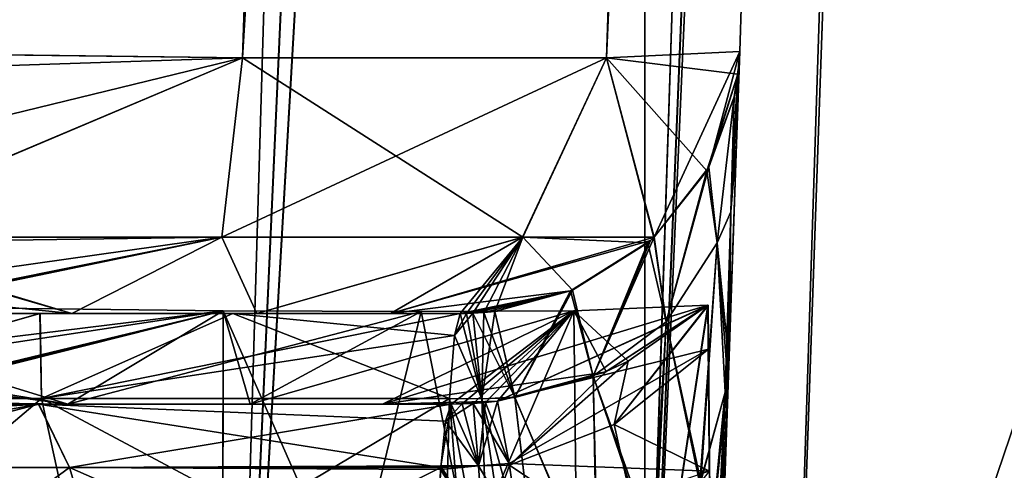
# Model space of a CAD drawing. Header units: millimetres. Extents: x -294 to 294, y -42 to 464.
# Tile 178 of 223: x 218 to 239, y 30 to 39. Entities that reach past the tile are written whole.
import ezdxf

# ---------------------------------------------------------------- set-up
doc = ezdxf.new("R2010")
doc.units = ezdxf.units.MM
doc.header["$LTSCALE"] = 65.185185
for name, color, linetype in [('13', 7, 'CONTINUOUS'), ('16', 7, 'CONTINUOUS'), ('2929', 7, 'CONTINUOUS'), ('2930', 7, 'CONTINUOUS'), ('2933', 7, 'CONTINUOUS'), ('2934', 7, 'CONTINUOUS'), ('2937', 7, 'CONTINUOUS'), ('2962', 7, 'CONTINUOUS'), ('2966', 7, 'CONTINUOUS'), ('2967', 7, 'CONTINUOUS'), ('2968', 7, 'CONTINUOUS'), ('2969', 7, 'CONTINUOUS'), ('2970', 7, 'CONTINUOUS'), ('2971', 7, 'CONTINUOUS'), ('2972', 7, 'CONTINUOUS'), ('2973', 7, 'CONTINUOUS'), ('2974', 7, 'CONTINUOUS'), ('2984', 7, 'CONTINUOUS'), ('2985', 7, 'CONTINUOUS'), ('2986', 7, 'CONTINUOUS'), ('3001', 7, 'CONTINUOUS'), ('3002', 7, 'CONTINUOUS'), ('3003', 7, 'CONTINUOUS'), ('3004', 7, 'CONTINUOUS'), ('3017', 7, 'CONTINUOUS'), ('3018', 7, 'CONTINUOUS'), ('3019', 7, 'CONTINUOUS'), ('3093', 7, 'CONTINUOUS'), ('3095', 7, 'CONTINUOUS'), ('3096', 7, 'CONTINUOUS'), ('3121', 7, 'CONTINUOUS'), ('3131', 7, 'CONTINUOUS'), ('3134', 7, 'CONTINUOUS'), ('3135', 7, 'CONTINUOUS'), ('3169', 7, 'CONTINUOUS'), ('3170', 7, 'CONTINUOUS'), ('3178', 7, 'CONTINUOUS'), ('3179', 7, 'CONTINUOUS'), ('3180', 7, 'CONTINUOUS'), ('3182', 7, 'CONTINUOUS'), ('3242', 7, 'CONTINUOUS'), ('3243', 7, 'CONTINUOUS'), ('3247', 7, 'CONTINUOUS'), ('3248', 7, 'CONTINUOUS'), ('3254', 7, 'CONTINUOUS'), ('3255', 7, 'CONTINUOUS'), ('3257', 7, 'CONTINUOUS'), ('3258', 7, 'CONTINUOUS'), ('809', 7, 'CONTINUOUS'), ('811', 7, 'CONTINUOUS'), ('817', 7, 'CONTINUOUS')]:
    doc.layers.add(name, color=color, linetype=linetype)

msp = doc.modelspace()

# ---------------------------------------------------------------- linework, layer by layer
at = {"layer": '13', "color": 250, "linetype": 'Continuous', "true_color": 0x404040}
for points in [[(252, -16, -447), (-252, -16, -447), (252, 68, -447), (252, -16, -447)], [(-252, -16, -447), (-252, 68, -447), (252, 68, -447), (-252, -16, -447)]]:
    msp.add_3dface(points, dxfattribs=at)
at = {"layer": '16', "color": 250, "linetype": 'Continuous', "true_color": 0x404040}
for points in [[(-252, 68.009, -431.591), (-252, 0.991, -431.006), (252, 0.991, -431.006), (-252, 68.009, -431.591)], [(252, 68.009, -431.591), (-252, 68.009, -431.591), (252, 0.991, -431.006), (252, 68.009, -431.591)]]:
    msp.add_3dface(points, dxfattribs=at)
at = {"layer": '2929', "linetype": 'Continuous'}
for points in [[(100.317, 374, -331.804), (121.886, 38.791, -320.098), (233.183, 374, -331.804), (100.317, 374, -331.804)], [(233.183, 374, -331.804), (121.886, 38.791, -320.098), (122.493, 38.791, -320.098), (233.183, 374, -331.804)], [(211.007, 38.791, -320.098), (233.183, 374, -331.804), (122.493, 38.791, -320.098), (211.007, 38.791, -320.098)], [(211.614, 38.791, -320.098), (233.183, 374, -331.804), (211.007, 38.791, -320.098), (211.614, 38.791, -320.098)]]:
    msp.add_3dface(points, dxfattribs=at)
at = {"layer": '2930', "linetype": 'Continuous'}
for points in [[(233.183, 374, -331.804), (211.614, 38.791, -320.098), (222.611, 38.65, -317.147), (233.183, 374, -331.804)], [(237.827, 374, -330.881), (233.183, 374, -331.804), (222.611, 38.65, -317.147), (237.827, 374, -330.881)], [(241.762, 374, -328.252), (237.827, 374, -330.881), (222.611, 38.65, -317.147), (241.762, 374, -328.252)], [(230.652, 38.65, -309.103), (241.762, 374, -328.252), (222.611, 38.65, -317.147), (230.652, 38.65, -309.103)], [(244.383, 374, -324.323), (241.762, 374, -328.252), (230.652, 38.65, -309.103), (244.383, 374, -324.323)], [(233.598, 38.791, -298.114), (244.383, 374, -324.323), (230.652, 38.65, -309.103), (233.598, 38.791, -298.114)], [(245.304, 374, -319.683), (244.383, 374, -324.323), (233.598, 38.791, -298.114), (245.304, 374, -319.683)]]:
    msp.add_3dface(points, dxfattribs=at)
at = {"layer": '2933', "linetype": 'Continuous'}
for points in [[(245.304, 374, -319.683), (233.598, 38.791, -298.114), (245.304, 374, -27.317), (245.304, 374, -319.683)], [(245.304, 374, -27.317), (233.598, 38.791, -298.114), (233.598, 38.791, -297.507), (245.304, 374, -27.317)], [(233.598, 38.791, -48.886), (245.304, 374, -27.317), (233.598, 38.791, -49.493), (233.598, 38.791, -48.886)], [(233.598, 38.791, -49.493), (245.304, 374, -27.317), (233.598, 38.791, -297.507), (233.598, 38.791, -49.493)], [(233.527, 36.749, -54.502), (233.598, 38.791, -49.493), (233.527, 36.749, -292.498), (233.527, 36.749, -54.502)], [(233.527, 36.749, -292.498), (233.598, 38.791, -49.493), (233.598, 38.791, -297.507), (233.527, 36.749, -292.498)], [(233.367, 32.174, -57.383), (233.527, 36.749, -54.502), (233.367, 32.174, -289.617), (233.367, 32.174, -57.383)], [(233.367, 32.174, -289.617), (233.527, 36.749, -54.502), (233.527, 36.749, -292.498), (233.367, 32.174, -289.617)], [(232.751, 14.539, -60.492), (233.367, 32.174, -57.383), (232.751, 14.539, -286.508), (232.751, 14.539, -60.492)], [(232.751, 14.539, -286.508), (233.367, 32.174, -57.383), (233.367, 32.174, -289.617), (232.751, 14.539, -286.508)]]:
    msp.add_3dface(points, dxfattribs=at)
at = {"layer": '2934', "linetype": 'Continuous'}
for points in [[(233.183, 374, -15.196), (237.823, 374, -16.117), (211.614, 38.791, -26.902), (233.183, 374, -15.196)], [(211.614, 38.791, -26.902), (237.823, 374, -16.117), (222.612, 38.65, -29.853), (211.614, 38.791, -26.902)], [(237.823, 374, -16.117), (241.752, 374, -18.738), (222.612, 38.65, -29.853), (237.823, 374, -16.117)], [(222.612, 38.65, -29.853), (241.752, 374, -18.738), (230.651, 38.65, -37.895), (222.612, 38.65, -29.853)], [(245.304, 374, -27.317), (233.598, 38.791, -48.886), (230.651, 38.65, -37.895), (245.304, 374, -27.317)], [(244.381, 374, -22.673), (245.304, 374, -27.317), (230.651, 38.65, -37.895), (244.381, 374, -22.673)], [(241.752, 374, -18.738), (244.381, 374, -22.673), (230.651, 38.65, -37.895), (241.752, 374, -18.738)]]:
    msp.add_3dface(points, dxfattribs=at)
at = {"layer": '2937', "linetype": 'Continuous'}
msp.add_3dface([(233.183, 374, -15.196), (211.614, 38.791, -26.902), (100.317, 374, -15.196), (233.183, 374, -15.196)], dxfattribs=at)
at = {"layer": '2962', "linetype": 'Continuous'}
for points in [[(222.611, 38.65, -317.147), (211.614, 38.791, -320.098), (213.21, 34.685, -318.208), (222.611, 38.65, -317.147)], [(233.598, 38.791, -298.114), (230.652, 38.65, -309.103), (233.559, 38.286, -298.114), (233.598, 38.791, -298.114)], [(222.611, 38.65, -317.147), (213.21, 34.685, -318.208), (222.152, 34.684, -315.3), (222.611, 38.65, -317.147)], [(222.611, 38.65, -317.147), (222.152, 34.684, -315.3), (228.801, 34.684, -308.651), (222.611, 38.65, -317.147)], [(230.652, 38.65, -309.103), (222.611, 38.65, -317.147), (228.801, 34.684, -308.651), (230.652, 38.65, -309.103)], [(230.652, 38.65, -309.103), (228.801, 34.684, -308.651), (231.702, 34.68, -299.713), (230.652, 38.65, -309.103)], [(230.652, 38.65, -309.103), (231.702, 34.68, -299.713), (232.87, 36.153, -298.859), (230.652, 38.65, -309.103)], [(233.559, 38.286, -298.114), (230.652, 38.65, -309.103), (232.87, 36.153, -298.859), (233.559, 38.286, -298.114)], [(233.478, 37.788, -298.114), (233.559, 38.286, -298.114), (232.87, 36.153, -298.859), (233.478, 37.788, -298.114)], [(213.21, 34.685, -318.208), (213.252, 34.614, -318.129), (218.84, 33, -312.38), (213.21, 34.685, -318.208)], [(222.152, 34.684, -315.3), (213.21, 34.685, -318.208), (218.84, 33, -312.38), (222.152, 34.684, -315.3)], [(213.252, 34.614, -318.129), (213.864, 33.5, -316.361), (218.84, 33, -312.38), (213.252, 34.614, -318.129)], [(222.924, 33, -309.421), (222.152, 34.684, -315.3), (218.84, 33, -312.38), (222.924, 33, -309.421)], [(228.801, 34.684, -308.651), (222.152, 34.684, -315.3), (222.924, 33, -309.421), (228.801, 34.684, -308.651)], [(225.88, 33, -305.339), (228.801, 34.684, -308.651), (222.924, 33, -309.421), (225.88, 33, -305.339)], [(227.417, 33, -300.537), (228.801, 34.684, -308.651), (225.88, 33, -305.339), (227.417, 33, -300.537)], [(227.558, 33.002, -300.516), (228.801, 34.684, -308.651), (227.417, 33, -300.537), (227.558, 33.002, -300.516)], [(227.697, 33.006, -300.498), (228.801, 34.684, -308.651), (227.558, 33.002, -300.516), (227.697, 33.006, -300.498)], [(227.943, 33.022, -300.48), (228.801, 34.684, -308.651), (227.697, 33.006, -300.498), (227.943, 33.022, -300.48)], [(228.186, 33.047, -300.466), (228.801, 34.684, -308.651), (227.943, 33.022, -300.48), (228.186, 33.047, -300.466)], [(229.901, 33.517, -300.356), (228.801, 34.684, -308.651), (228.186, 33.047, -300.466), (229.901, 33.517, -300.356)], [(231.702, 34.68, -299.713), (228.801, 34.684, -308.651), (231.566, 34.559, -299.785), (231.702, 34.68, -299.713)], [(231.566, 34.559, -299.785), (228.801, 34.684, -308.651), (229.901, 33.517, -300.356), (231.566, 34.559, -299.785)], [(218.84, 33, -312.38), (213.864, 33.5, -316.361), (214.037, 33, -313.917), (218.84, 33, -312.38)]]:
    msp.add_3dface(points, dxfattribs=at)
at = {"layer": '2966', "linetype": 'Continuous'}
for points in [[(211.536, 31.126, -304.806), (218.167, 31.126, -298.118), (218.129, 33, -304.638), (211.536, 31.126, -304.806)], [(215.215, 33, -308.896), (211.536, 31.126, -304.806), (218.129, 33, -304.638), (215.215, 33, -308.896)], [(218.129, 33, -304.638), (218.167, 31.126, -298.118), (222.393, 33, -301.717), (218.129, 33, -304.638)], [(218.167, 31.126, -298.118), (227.183, 31.126, -295.393), (222.393, 33, -301.717), (218.167, 31.126, -298.118)], [(227.292, 32.515, -297.796), (227.417, 33, -300.537), (222.393, 33, -301.717), (227.292, 32.515, -297.796)], [(227.183, 31.126, -295.393), (227.292, 32.515, -297.796), (222.393, 33, -301.717), (227.183, 31.126, -295.393)], [(218.167, 31.126, -298.118), (211.536, 31.126, -304.806), (212.554, 26.379, -299.054), (218.167, 31.126, -298.118)], [(219.207, 26.379, -294.498), (218.167, 31.126, -298.118), (212.554, 26.379, -299.054), (219.207, 26.379, -294.498)], [(227.183, 31.126, -295.393), (218.167, 31.126, -298.118), (227.058, 26.379, -292.655), (227.183, 31.126, -295.393)], [(227.058, 26.379, -292.655), (218.167, 31.126, -298.118), (219.207, 26.379, -294.498), (227.058, 26.379, -292.655)]]:
    msp.add_3dface(points, dxfattribs=at)
at = {"layer": '2967', "linetype": 'Continuous'}
for points in [[(218.84, 33, -312.38), (214.037, 33, -313.917), (218.129, 33, -304.638), (218.84, 33, -312.38)], [(214.037, 33, -313.917), (215.215, 33, -308.896), (218.129, 33, -304.638), (214.037, 33, -313.917)], [(218.84, 33, -312.38), (218.129, 33, -304.638), (222.393, 33, -301.717), (218.84, 33, -312.38)], [(222.924, 33, -309.421), (218.84, 33, -312.38), (222.393, 33, -301.717), (222.924, 33, -309.421)], [(227.417, 33, -300.537), (222.924, 33, -309.421), (222.393, 33, -301.717), (227.417, 33, -300.537)], [(227.417, 33, -300.537), (225.88, 33, -305.339), (222.924, 33, -309.421), (227.417, 33, -300.537)]]:
    msp.add_3dface(points, dxfattribs=at)
at = {"layer": '2968', "linetype": 'Continuous'}
for points in [[(227.697, 33.006, -300.498), (227.558, 33.002, -300.516), (227.292, 32.515, -297.796), (227.697, 33.006, -300.498)], [(227.697, 33.006, -300.498), (227.292, 32.515, -297.796), (227.896, 31.114, -295.362), (227.697, 33.006, -300.498)], [(227.558, 33.002, -300.516), (227.417, 33, -300.537), (227.292, 32.515, -297.796), (227.558, 33.002, -300.516)], [(227.292, 32.515, -297.796), (227.183, 31.126, -295.393), (227.896, 31.114, -295.362), (227.292, 32.515, -297.796)], [(227.183, 31.126, -295.393), (227.058, 26.379, -292.655), (227.557, 26.368, -292.636), (227.183, 31.126, -295.393)], [(227.896, 31.114, -295.362), (227.183, 31.126, -295.393), (228.057, 26.368, -292.631), (227.896, 31.114, -295.362)], [(228.057, 26.368, -292.631), (227.183, 31.126, -295.393), (227.557, 26.368, -292.636), (228.057, 26.368, -292.631)]]:
    msp.add_3dface(points, dxfattribs=at)
at = {"layer": '2969', "linetype": 'Continuous'}
for points in [[(227.943, 33.022, -300.48), (227.697, 33.006, -300.498), (227.896, 31.114, -295.362), (227.943, 33.022, -300.48)], [(228.186, 33.047, -300.466), (227.943, 33.022, -300.48), (227.896, 31.114, -295.362), (228.186, 33.047, -300.466)], [(228.186, 33.047, -300.466), (227.896, 31.114, -295.362), (228.625, 31.142, -295.367), (228.186, 33.047, -300.466)], [(228.625, 31.142, -295.367), (227.896, 31.114, -295.362), (229.188, 26.425, -292.641), (228.625, 31.142, -295.367)], [(227.896, 31.114, -295.362), (228.057, 26.368, -292.631), (228.623, 26.384, -292.634), (227.896, 31.114, -295.362)], [(229.188, 26.425, -292.641), (227.896, 31.114, -295.362), (228.623, 26.384, -292.634), (229.188, 26.425, -292.641)]]:
    msp.add_3dface(points, dxfattribs=at)
at = {"layer": '2970', "linetype": 'Continuous'}
for points in [[(233.478, 37.788, -298.114), (232.87, 36.153, -298.859), (233.099, 34.561, -294.108), (233.478, 37.788, -298.114)], [(232.87, 36.153, -298.859), (231.702, 34.68, -299.713), (231.973, 32.815, -294.859), (232.87, 36.153, -298.859)], [(233.099, 34.561, -294.108), (232.87, 36.153, -298.859), (231.973, 32.815, -294.859), (233.099, 34.561, -294.108)], [(231.702, 34.68, -299.713), (231.566, 34.559, -299.785), (231.973, 32.815, -294.859), (231.702, 34.68, -299.713)], [(231.566, 34.559, -299.785), (229.901, 33.517, -300.356), (230.361, 31.616, -295.39), (231.566, 34.559, -299.785)], [(231.973, 32.815, -294.859), (231.566, 34.559, -299.785), (230.361, 31.616, -295.39), (231.973, 32.815, -294.859)], [(233.099, 34.561, -294.108), (231.973, 32.815, -294.859), (232.739, 29.292, -291.121), (233.099, 34.561, -294.108)], [(233.276, 31.26, -290.15), (233.099, 34.561, -294.108), (232.739, 29.292, -291.121), (233.276, 31.26, -290.15)], [(229.901, 33.517, -300.356), (228.186, 33.047, -300.466), (228.625, 31.142, -295.367), (229.901, 33.517, -300.356)], [(229.901, 33.517, -300.356), (228.625, 31.142, -295.367), (230.361, 31.616, -295.39), (229.901, 33.517, -300.356)], [(231.973, 32.815, -294.859), (230.361, 31.616, -295.39), (231.732, 27.797, -291.992), (231.973, 32.815, -294.859)], [(232.739, 29.292, -291.121), (231.973, 32.815, -294.859), (231.732, 27.797, -291.992), (232.739, 29.292, -291.121)], [(230.361, 31.616, -295.39), (228.625, 31.142, -295.367), (230.47, 26.861, -292.509), (230.361, 31.616, -295.39)], [(231.732, 27.797, -291.992), (230.361, 31.616, -295.39), (230.47, 26.861, -292.509), (231.732, 27.797, -291.992)], [(228.625, 31.142, -295.367), (229.188, 26.425, -292.641), (230.47, 26.861, -292.509), (228.625, 31.142, -295.367)]]:
    msp.add_3dface(points, dxfattribs=at)
at = {"layer": '2971', "linetype": 'Continuous'}
for points in [[(233.584, 38.538, -297.659), (233.478, 37.788, -298.114), (233.4, 35.246, -293.703), (233.584, 38.538, -297.659)], [(233.478, 37.788, -298.114), (233.584, 38.538, -297.659), (233.543, 38.161, -297.887), (233.478, 37.788, -298.114)], [(233.478, 37.788, -298.114), (233.099, 34.561, -294.108), (233.4, 35.246, -293.703), (233.478, 37.788, -298.114)], [(233.099, 34.561, -294.108), (233.276, 31.26, -290.15), (233.4, 35.246, -293.703), (233.099, 34.561, -294.108)], [(233.4, 35.246, -293.703), (233.276, 31.26, -290.15), (233.324, 31.598, -289.951), (233.4, 35.246, -293.703)], [(233.355, 31.945, -289.749), (233.4, 35.246, -293.703), (233.324, 31.598, -289.951), (233.355, 31.945, -289.749)]]:
    msp.add_3dface(points, dxfattribs=at)
at = {"layer": '2972', "linetype": 'Continuous'}
for points in [[(233.598, 38.791, -297.507), (233.598, 38.791, -298.114), (233.559, 38.286, -298.114), (233.598, 38.791, -297.507)], [(233.598, 38.791, -297.507), (233.559, 38.286, -298.114), (233.592, 38.664, -297.583), (233.598, 38.791, -297.507)], [(233.584, 38.538, -297.659), (233.559, 38.286, -298.114), (233.543, 38.161, -297.887), (233.584, 38.538, -297.659)], [(233.559, 38.286, -298.114), (233.584, 38.538, -297.659), (233.592, 38.664, -297.583), (233.559, 38.286, -298.114)], [(233.559, 38.286, -298.114), (233.478, 37.788, -298.114), (233.543, 38.161, -297.887), (233.559, 38.286, -298.114)]]:
    msp.add_3dface(points, dxfattribs=at)
at = {"layer": '2973', "linetype": 'Continuous'}
for points in [[(233.527, 36.749, -292.498), (233.598, 38.791, -297.507), (233.4, 35.246, -293.703), (233.527, 36.749, -292.498)], [(233.4, 35.246, -293.703), (233.598, 38.791, -297.507), (233.592, 38.664, -297.583), (233.4, 35.246, -293.703)], [(233.584, 38.538, -297.659), (233.4, 35.246, -293.703), (233.592, 38.664, -297.583), (233.584, 38.538, -297.659)], [(233.527, 36.749, -292.498), (233.4, 35.246, -293.703), (233.355, 31.945, -289.749), (233.527, 36.749, -292.498)], [(233.527, 36.749, -292.498), (233.355, 31.945, -289.749), (233.362, 32.059, -289.683), (233.527, 36.749, -292.498)], [(233.367, 32.174, -289.617), (233.527, 36.749, -292.498), (233.362, 32.059, -289.683), (233.367, 32.174, -289.617)]]:
    msp.add_3dface(points, dxfattribs=at)
at = {"layer": '2974', "linetype": 'Continuous'}
for points in [[(232.751, 14.539, -286.508), (233.367, 32.174, -289.617), (233.362, 32.059, -289.683), (232.751, 14.539, -286.508)], [(233.355, 31.945, -289.749), (232.751, 14.539, -286.508), (233.362, 32.059, -289.683), (233.355, 31.945, -289.749)], [(232.751, 14.539, -286.508), (233.355, 31.945, -289.749), (233.324, 31.598, -289.951), (232.751, 14.539, -286.508)], [(233.276, 31.26, -290.15), (232.751, 14.539, -286.508), (233.324, 31.598, -289.951), (233.276, 31.26, -290.15)], [(232.751, 14.539, -286.508), (233.276, 31.26, -290.15), (232.422, 14.279, -288.052), (232.751, 14.539, -286.508)], [(233.276, 31.26, -290.15), (232.739, 29.292, -291.121), (232.422, 14.279, -288.052), (233.276, 31.26, -290.15)]]:
    msp.add_3dface(points, dxfattribs=at)
at = {"layer": '2984', "linetype": 'Continuous'}
for points in [[(233.367, 32.174, -57.383), (232.751, 14.539, -60.492), (231.614, 14.097, -57.758), (233.367, 32.174, -57.383)], [(233.367, 32.174, -57.383), (231.614, 14.097, -57.758), (233.362, 32.059, -57.317), (233.367, 32.174, -57.383)], [(233.362, 32.059, -57.317), (231.614, 14.097, -57.758), (233.355, 31.945, -57.251), (233.362, 32.059, -57.317)], [(233.355, 31.945, -57.251), (231.614, 14.097, -57.758), (233.324, 31.598, -57.049), (233.355, 31.945, -57.251)], [(231.614, 14.097, -57.758), (233.276, 31.26, -56.85), (233.324, 31.598, -57.049), (231.614, 14.097, -57.758)], [(233.276, 31.26, -56.85), (231.614, 14.097, -57.758), (232.713, 29.236, -55.848), (233.276, 31.26, -56.85)]]:
    msp.add_3dface(points, dxfattribs=at)
at = {"layer": '2985', "linetype": 'Continuous'}
for points in [[(233.478, 37.788, -48.886), (233.099, 34.561, -52.892), (232.914, 36.234, -48.186), (233.478, 37.788, -48.886)], [(232.914, 36.234, -48.186), (231.973, 32.816, -52.141), (231.708, 34.685, -47.29), (232.914, 36.234, -48.186)], [(233.099, 34.561, -52.892), (231.973, 32.816, -52.141), (232.914, 36.234, -48.186), (233.099, 34.561, -52.892)], [(231.629, 34.614, -47.248), (230.362, 31.616, -51.611), (229.861, 33.5, -46.636), (231.629, 34.614, -47.248)], [(231.973, 32.816, -52.141), (230.362, 31.616, -51.611), (231.708, 34.685, -47.29), (231.973, 32.816, -52.141)], [(231.708, 34.685, -47.29), (230.362, 31.616, -51.611), (231.629, 34.614, -47.248), (231.708, 34.685, -47.29)], [(232.713, 29.236, -55.848), (231.973, 32.816, -52.141), (233.099, 34.561, -52.892), (232.713, 29.236, -55.848)], [(233.276, 31.26, -56.85), (232.713, 29.236, -55.848), (233.099, 34.561, -52.892), (233.276, 31.26, -56.85)], [(228.627, 31.152, -51.64), (228.186, 33.047, -46.534), (229.861, 33.5, -46.636), (228.627, 31.152, -51.64)], [(230.362, 31.616, -51.611), (228.627, 31.152, -51.64), (229.861, 33.5, -46.636), (230.362, 31.616, -51.611)], [(231.678, 27.743, -54.976), (230.362, 31.616, -51.611), (231.973, 32.816, -52.141), (231.678, 27.743, -54.976)], [(232.713, 29.236, -55.848), (231.678, 27.743, -54.976), (231.973, 32.816, -52.141), (232.713, 29.236, -55.848)], [(230.45, 26.852, -54.487), (228.627, 31.152, -51.64), (230.362, 31.616, -51.611), (230.45, 26.852, -54.487)], [(231.678, 27.743, -54.976), (230.45, 26.852, -54.487), (230.362, 31.616, -51.611), (231.678, 27.743, -54.976)], [(230.45, 26.852, -54.487), (229.188, 26.425, -54.359), (228.627, 31.152, -51.64), (230.45, 26.852, -54.487)]]:
    msp.add_3dface(points, dxfattribs=at)
at = {"layer": '2986', "linetype": 'Continuous'}
for points in [[(211.614, 38.791, -26.902), (222.612, 38.65, -29.853), (211.614, 38.286, -26.941), (211.614, 38.791, -26.902)], [(230.651, 38.65, -37.895), (233.598, 38.791, -48.886), (231.708, 34.685, -47.29), (230.651, 38.65, -37.895)], [(233.598, 38.791, -48.886), (232.914, 36.234, -48.186), (231.708, 34.685, -47.29), (233.598, 38.791, -48.886)], [(232.914, 36.234, -48.186), (233.598, 38.791, -48.886), (233.559, 38.286, -48.886), (232.914, 36.234, -48.186)], [(222.612, 38.65, -29.853), (212.358, 36.154, -27.63), (211.614, 38.286, -26.941), (222.612, 38.65, -29.853)], [(212.358, 36.154, -27.63), (222.612, 38.65, -29.853), (213.213, 34.68, -28.798), (212.358, 36.154, -27.63)], [(213.213, 34.68, -28.798), (222.612, 38.65, -29.853), (222.151, 34.684, -31.699), (213.213, 34.68, -28.798)], [(222.612, 38.65, -29.853), (230.651, 38.65, -37.895), (222.151, 34.684, -31.699), (222.612, 38.65, -29.853)], [(222.151, 34.684, -31.699), (230.651, 38.65, -37.895), (228.8, 34.684, -38.348), (222.151, 34.684, -31.699)], [(230.651, 38.65, -37.895), (231.708, 34.685, -47.29), (228.8, 34.684, -38.348), (230.651, 38.65, -37.895)], [(233.478, 37.788, -48.886), (232.914, 36.234, -48.186), (233.559, 38.286, -48.886), (233.478, 37.788, -48.886)], [(213.213, 34.68, -28.798), (222.151, 34.684, -31.699), (213.284, 34.559, -28.933), (213.213, 34.68, -28.798)], [(213.284, 34.559, -28.933), (222.151, 34.684, -31.699), (213.856, 33.517, -30.599), (213.284, 34.559, -28.933)], [(213.856, 33.517, -30.599), (222.151, 34.684, -31.699), (213.966, 33.047, -32.314), (213.856, 33.517, -30.599)], [(213.966, 33.047, -32.314), (222.151, 34.684, -31.699), (213.98, 33.022, -32.557), (213.966, 33.047, -32.314)], [(213.98, 33.022, -32.557), (222.151, 34.684, -31.699), (213.998, 33.006, -32.803), (213.98, 33.022, -32.557)], [(213.998, 33.006, -32.803), (222.151, 34.684, -31.699), (214.016, 33.002, -32.942), (213.998, 33.006, -32.803)], [(214.016, 33.002, -32.942), (222.151, 34.684, -31.699), (214.037, 33, -33.083), (214.016, 33.002, -32.942)], [(214.037, 33, -33.083), (222.151, 34.684, -31.699), (218.84, 33, -34.62), (214.037, 33, -33.083)], [(218.84, 33, -34.62), (222.151, 34.684, -31.699), (222.924, 33, -37.579), (218.84, 33, -34.62)], [(222.151, 34.684, -31.699), (228.8, 34.684, -38.348), (222.924, 33, -37.579), (222.151, 34.684, -31.699)], [(222.924, 33, -37.579), (228.8, 34.684, -38.348), (225.88, 33, -41.66), (222.924, 33, -37.579)], [(231.708, 34.685, -47.29), (231.629, 34.614, -47.248), (225.88, 33, -41.66), (231.708, 34.685, -47.29)], [(228.8, 34.684, -38.348), (231.708, 34.685, -47.29), (225.88, 33, -41.66), (228.8, 34.684, -38.348)], [(231.629, 34.614, -47.248), (229.861, 33.5, -46.636), (225.88, 33, -41.66), (231.629, 34.614, -47.248)], [(225.88, 33, -41.66), (229.861, 33.5, -46.636), (227.417, 33, -46.463), (225.88, 33, -41.66)], [(227.417, 33, -46.463), (229.861, 33.5, -46.636), (227.558, 33.002, -46.484), (227.417, 33, -46.463)], [(227.558, 33.002, -46.484), (229.861, 33.5, -46.636), (227.697, 33.006, -46.502), (227.558, 33.002, -46.484)], [(227.697, 33.006, -46.502), (229.861, 33.5, -46.636), (227.943, 33.022, -46.52), (227.697, 33.006, -46.502)], [(229.861, 33.5, -46.636), (228.186, 33.047, -46.534), (227.943, 33.022, -46.52), (229.861, 33.5, -46.636)]]:
    msp.add_3dface(points, dxfattribs=at)
at = {"layer": '3001', "linetype": 'Continuous'}
for points in [[(218.167, 31.126, -48.882), (211.536, 31.126, -42.194), (218.138, 33, -42.371), (218.167, 31.126, -48.882)], [(218.138, 33, -42.371), (211.536, 31.126, -42.194), (215.217, 33, -38.107), (218.138, 33, -42.371)], [(222.396, 33, -45.285), (218.167, 31.126, -48.882), (218.138, 33, -42.371), (222.396, 33, -45.285)], [(218.167, 31.126, -48.882), (227.417, 33, -46.463), (227.292, 32.515, -49.204), (218.167, 31.126, -48.882)], [(227.417, 33, -46.463), (218.167, 31.126, -48.882), (222.396, 33, -45.285), (227.417, 33, -46.463)], [(227.183, 31.126, -51.607), (218.167, 31.126, -48.882), (227.292, 32.515, -49.204), (227.183, 31.126, -51.607)], [(212.554, 26.379, -47.946), (211.536, 31.126, -42.194), (218.167, 31.126, -48.882), (212.554, 26.379, -47.946)], [(219.207, 26.379, -52.502), (212.554, 26.379, -47.946), (218.167, 31.126, -48.882), (219.207, 26.379, -52.502)], [(219.207, 26.379, -52.502), (218.167, 31.126, -48.882), (227.183, 31.126, -51.607), (219.207, 26.379, -52.502)], [(227.058, 26.379, -54.345), (219.207, 26.379, -52.502), (227.183, 31.126, -51.607), (227.058, 26.379, -54.345)]]:
    msp.add_3dface(points, dxfattribs=at)
at = {"layer": '3002', "linetype": 'Continuous'}
for points in [[(214.037, 33, -33.083), (218.84, 33, -34.62), (215.217, 33, -38.107), (214.037, 33, -33.083)], [(218.84, 33, -34.62), (218.138, 33, -42.371), (215.217, 33, -38.107), (218.84, 33, -34.62)], [(218.84, 33, -34.62), (222.396, 33, -45.285), (218.138, 33, -42.371), (218.84, 33, -34.62)], [(218.84, 33, -34.62), (222.924, 33, -37.579), (222.396, 33, -45.285), (218.84, 33, -34.62)], [(222.924, 33, -37.579), (225.88, 33, -41.66), (222.396, 33, -45.285), (222.924, 33, -37.579)], [(225.88, 33, -41.66), (227.417, 33, -46.463), (222.396, 33, -45.285), (225.88, 33, -41.66)]]:
    msp.add_3dface(points, dxfattribs=at)
at = {"layer": '3003', "linetype": 'Continuous'}
for points in [[(227.292, 32.515, -49.204), (227.417, 33, -46.463), (227.896, 31.114, -51.639), (227.292, 32.515, -49.204)], [(227.417, 33, -46.463), (227.558, 33.002, -46.484), (227.896, 31.114, -51.639), (227.417, 33, -46.463)], [(227.558, 33.002, -46.484), (227.697, 33.006, -46.502), (227.896, 31.114, -51.639), (227.558, 33.002, -46.484)], [(227.183, 31.126, -51.607), (227.292, 32.515, -49.204), (227.896, 31.114, -51.639), (227.183, 31.126, -51.607)], [(227.557, 26.368, -54.364), (227.058, 26.379, -54.345), (227.183, 31.126, -51.607), (227.557, 26.368, -54.364)], [(228.057, 26.368, -54.369), (227.557, 26.368, -54.364), (227.183, 31.126, -51.607), (228.057, 26.368, -54.369)], [(228.057, 26.368, -54.369), (227.183, 31.126, -51.607), (227.896, 31.114, -51.639), (228.057, 26.368, -54.369)]]:
    msp.add_3dface(points, dxfattribs=at)
at = {"layer": '3004', "linetype": 'Continuous'}
for points in [[(228.627, 31.152, -51.64), (227.697, 33.006, -46.502), (227.943, 33.022, -46.52), (228.627, 31.152, -51.64)], [(227.697, 33.006, -46.502), (228.627, 31.152, -51.64), (227.896, 31.114, -51.639), (227.697, 33.006, -46.502)], [(228.186, 33.047, -46.534), (228.627, 31.152, -51.64), (227.943, 33.022, -46.52), (228.186, 33.047, -46.534)], [(228.627, 31.152, -51.64), (229.188, 26.425, -54.359), (227.896, 31.114, -51.639), (228.627, 31.152, -51.64)], [(227.896, 31.114, -51.639), (229.188, 26.425, -54.359), (228.622, 26.384, -54.366), (227.896, 31.114, -51.639)], [(228.057, 26.368, -54.369), (227.896, 31.114, -51.639), (228.622, 26.384, -54.366), (228.057, 26.368, -54.369)]]:
    msp.add_3dface(points, dxfattribs=at)
at = {"layer": '3017', "linetype": 'Continuous'}
for points in [[(233.559, 38.286, -48.886), (233.598, 38.791, -48.886), (233.584, 38.538, -49.341), (233.559, 38.286, -48.886)], [(233.584, 38.538, -49.341), (233.598, 38.791, -48.886), (233.592, 38.664, -49.417), (233.584, 38.538, -49.341)], [(233.598, 38.791, -48.886), (233.598, 38.791, -49.493), (233.592, 38.664, -49.417), (233.598, 38.791, -48.886)], [(233.543, 38.161, -49.113), (233.559, 38.286, -48.886), (233.584, 38.538, -49.341), (233.543, 38.161, -49.113)], [(233.478, 37.788, -48.886), (233.559, 38.286, -48.886), (233.543, 38.161, -49.113), (233.478, 37.788, -48.886)]]:
    msp.add_3dface(points, dxfattribs=at)
at = {"layer": '3018', "linetype": 'Continuous'}
for points in [[(233.543, 38.161, -49.113), (233.584, 38.538, -49.341), (233.4, 35.246, -53.298), (233.543, 38.161, -49.113)], [(233.478, 37.788, -48.886), (233.543, 38.161, -49.113), (233.4, 35.246, -53.298), (233.478, 37.788, -48.886)], [(233.099, 34.561, -52.892), (233.478, 37.788, -48.886), (233.4, 35.246, -53.298), (233.099, 34.561, -52.892)], [(233.355, 31.945, -57.251), (233.099, 34.561, -52.892), (233.4, 35.246, -53.298), (233.355, 31.945, -57.251)], [(233.324, 31.598, -57.049), (233.276, 31.26, -56.85), (233.099, 34.561, -52.892), (233.324, 31.598, -57.049)], [(233.355, 31.945, -57.251), (233.324, 31.598, -57.049), (233.099, 34.561, -52.892), (233.355, 31.945, -57.251)]]:
    msp.add_3dface(points, dxfattribs=at)
at = {"layer": '3019', "linetype": 'Continuous'}
for points in [[(233.598, 38.791, -49.493), (233.527, 36.749, -54.502), (233.592, 38.664, -49.417), (233.598, 38.791, -49.493)], [(233.584, 38.538, -49.341), (233.527, 36.749, -54.502), (233.4, 35.246, -53.298), (233.584, 38.538, -49.341)], [(233.527, 36.749, -54.502), (233.584, 38.538, -49.341), (233.592, 38.664, -49.417), (233.527, 36.749, -54.502)], [(233.527, 36.749, -54.502), (233.367, 32.174, -57.383), (233.4, 35.246, -53.298), (233.527, 36.749, -54.502)], [(233.362, 32.059, -57.317), (233.355, 31.945, -57.251), (233.4, 35.246, -53.298), (233.362, 32.059, -57.317)], [(233.367, 32.174, -57.383), (233.362, 32.059, -57.317), (233.4, 35.246, -53.298), (233.367, 32.174, -57.383)]]:
    msp.add_3dface(points, dxfattribs=at)
at = {"layer": '3093', "linetype": 'Continuous'}
for points in [[(247.056, 372.6, -27.403), (234.568, 15, -50.413), (245.463, 327, -34.25), (247.056, 372.6, -27.403)], [(247.056, 372.6, -319.597), (245.463, 327, -312.75), (234.568, 15, -286.57), (247.056, 372.6, -319.597)], [(234.568, 15, -296.587), (247.056, 372.6, -319.597), (234.568, 15, -286.57), (234.568, 15, -296.587)], [(245.463, 327, -312.75), (245.463, 327, -311.25), (234.568, 15, -50.413), (245.463, 327, -312.75)], [(234.568, 15, -50.413), (245.463, 327, -311.25), (245.463, 327, -35.75), (234.568, 15, -50.413)], [(234.568, 15, -286.57), (245.463, 327, -312.75), (234.568, 15, -60.43), (234.568, 15, -286.57)], [(234.568, 15, -60.43), (245.463, 327, -312.75), (234.568, 15, -50.413), (234.568, 15, -60.43)], [(245.463, 327, -34.25), (234.568, 15, -50.413), (245.463, 327, -35.75), (245.463, 327, -34.25)]]:
    msp.add_3dface(points, dxfattribs=at)
at = {"layer": '3095', "linetype": 'Continuous'}
for points in [[(233.097, 372.6, -333.556), (238.439, 372.6, -332.496), (210.087, 15, -321.068), (233.097, 372.6, -333.556)], [(210.087, 15, -321.068), (238.439, 372.6, -332.496), (222.344, 15, -317.787), (210.087, 15, -321.068)], [(238.439, 372.6, -332.496), (242.977, 372.6, -329.464), (222.344, 15, -317.787), (238.439, 372.6, -332.496)], [(222.344, 15, -317.787), (242.977, 372.6, -329.464), (231.292, 15, -308.835), (222.344, 15, -317.787)], [(242.977, 372.6, -329.464), (245.999, 372.6, -324.933), (231.292, 15, -308.835), (242.977, 372.6, -329.464)], [(245.999, 372.6, -324.933), (247.056, 372.6, -319.597), (231.292, 15, -308.835), (245.999, 372.6, -324.933)], [(247.056, 372.6, -319.597), (234.568, 15, -296.587), (231.292, 15, -308.835), (247.056, 372.6, -319.597)]]:
    msp.add_3dface(points, dxfattribs=at)
at = {"layer": '3096', "linetype": 'Continuous'}
for points in [[(233.097, 372.6, -333.556), (210.087, 15, -321.068), (226.25, 327, -331.963), (233.097, 372.6, -333.556)], [(224.75, 327, -331.963), (210.087, 15, -321.068), (108.75, 327, -331.963), (224.75, 327, -331.963)], [(226.25, 327, -331.963), (210.087, 15, -321.068), (224.75, 327, -331.963), (226.25, 327, -331.963)]]:
    msp.add_3dface(points, dxfattribs=at)
at = {"layer": '3121', "linetype": 'Continuous'}
for points in [[(233.097, 372.6, -13.444), (226.25, 327, -15.037), (200.07, 15, -25.932), (233.097, 372.6, -13.444)], [(210.087, 15, -25.932), (233.097, 372.6, -13.444), (200.07, 15, -25.932), (210.087, 15, -25.932)], [(108.75, 327, -15.037), (123.413, 15, -25.932), (224.75, 327, -15.037), (108.75, 327, -15.037)], [(224.75, 327, -15.037), (123.413, 15, -25.932), (226.25, 327, -15.037), (224.75, 327, -15.037)], [(226.25, 327, -15.037), (123.413, 15, -25.932), (133.43, 15, -25.932), (226.25, 327, -15.037)], [(200.07, 15, -25.932), (226.25, 327, -15.037), (133.43, 15, -25.932), (200.07, 15, -25.932)]]:
    msp.add_3dface(points, dxfattribs=at)
at = {"layer": '3131', "linetype": 'Continuous'}
for points in [[(233.097, 372.6, -13.444), (210.087, 15, -25.932), (222.338, 15, -29.21), (233.097, 372.6, -13.444)], [(242.978, 372.6, -17.536), (238.445, 372.6, -14.506), (222.338, 15, -29.21), (242.978, 372.6, -17.536)], [(231.296, 15, -38.172), (242.978, 372.6, -17.536), (222.338, 15, -29.21), (231.296, 15, -38.172)], [(238.445, 372.6, -14.506), (233.097, 372.6, -13.444), (222.338, 15, -29.21), (238.445, 372.6, -14.506)], [(245.996, 372.6, -22.061), (242.978, 372.6, -17.536), (231.296, 15, -38.172), (245.996, 372.6, -22.061)], [(234.568, 15, -50.413), (245.996, 372.6, -22.061), (231.296, 15, -38.172), (234.568, 15, -50.413)], [(247.056, 372.6, -27.403), (245.996, 372.6, -22.061), (234.568, 15, -50.413), (247.056, 372.6, -27.403)]]:
    msp.add_3dface(points, dxfattribs=at)
at = {"layer": '3134', "linetype": 'Continuous'}
for points in [[(231.132, 31.949, -47.496), (230.82, 30.548, -50.619), (232.895, 33.184, -48.868), (231.132, 31.949, -47.496)], [(232.895, 33.184, -48.868), (230.82, 30.548, -50.619), (232.897, 33.184, -49.059), (232.895, 33.184, -48.868)], [(232.897, 33.184, -49.059), (230.82, 30.548, -50.619), (232.898, 33.176, -49.247), (232.897, 33.184, -49.059)], [(232.898, 33.176, -49.247), (230.82, 30.548, -50.619), (232.907, 32.214, -51.783), (232.898, 33.176, -49.247)], [(230.82, 30.548, -50.619), (232.93, 29.517, -53.215), (232.907, 32.214, -51.783), (230.82, 30.548, -50.619)], [(230.647, 31.72, -47.241), (228.508, 29.646, -50.396), (231.132, 31.949, -47.496), (230.647, 31.72, -47.241)], [(231.132, 31.949, -47.496), (228.508, 29.646, -50.396), (230.82, 30.548, -50.619), (231.132, 31.949, -47.496)], [(228.247, 31.063, -46.601), (228.508, 29.646, -50.396), (230.647, 31.72, -47.241), (228.247, 31.063, -46.601)], [(228.508, 29.646, -50.396), (231.474, 27.667, -52.663), (230.82, 30.548, -50.619), (228.508, 29.646, -50.396)], [(231.474, 27.667, -52.663), (232.93, 29.517, -53.215), (230.82, 30.548, -50.619), (231.474, 27.667, -52.663)], [(228.99, 26.152, -52.407), (231.474, 27.667, -52.663), (228.508, 29.646, -50.396), (228.99, 26.152, -52.407)]]:
    msp.add_3dface(points, dxfattribs=at)
at = {"layer": '3135', "linetype": 'Continuous'}
for points in [[(227.707, 31.014, -46.564), (227.826, 29.638, -50.342), (227.978, 31.034, -46.584), (227.707, 31.014, -46.564)], [(228.508, 29.646, -50.396), (228.247, 31.063, -46.601), (227.826, 29.638, -50.342), (228.508, 29.646, -50.396)], [(227.826, 29.638, -50.342), (228.247, 31.063, -46.601), (227.978, 31.034, -46.584), (227.826, 29.638, -50.342)], [(227.933, 28.052, -51.692), (228.508, 29.646, -50.396), (227.826, 29.638, -50.342), (227.933, 28.052, -51.692)], [(228.99, 26.152, -52.407), (228.508, 29.646, -50.396), (227.933, 28.052, -51.692), (228.99, 26.152, -52.407)]]:
    msp.add_3dface(points, dxfattribs=at)
at = {"layer": '3169', "linetype": 'Continuous'}
for points in [[(211.632, 33.184, -27.605), (213.021, 31.934, -29.399), (218.749, 31, -34.798), (211.632, 33.184, -27.605)], [(211.632, 33.184, -27.605), (218.749, 31, -34.798), (222.183, 33.062, -30.563), (211.632, 33.184, -27.605)], [(231.132, 31.949, -47.496), (232.895, 33.184, -48.868), (229.934, 33.062, -38.311), (231.132, 31.949, -47.496)], [(218.749, 31, -34.798), (222.78, 31, -37.718), (222.183, 33.062, -30.563), (218.749, 31, -34.798)], [(222.183, 33.062, -30.563), (222.78, 31, -37.718), (226.556, 33.046, -33.937), (222.183, 33.062, -30.563)], [(222.78, 31, -37.718), (225.701, 31, -41.75), (229.934, 33.062, -38.311), (222.78, 31, -37.718)], [(226.556, 33.046, -33.937), (222.78, 31, -37.718), (229.934, 33.062, -38.311), (226.556, 33.046, -33.937)], [(225.701, 31, -41.75), (227.219, 31, -46.493), (229.934, 33.062, -38.311), (225.701, 31, -41.75)], [(227.219, 31, -46.493), (227.462, 31.003, -46.536), (229.934, 33.062, -38.311), (227.219, 31, -46.493)], [(227.462, 31.003, -46.536), (227.707, 31.014, -46.564), (229.934, 33.062, -38.311), (227.462, 31.003, -46.536)], [(227.707, 31.014, -46.564), (227.978, 31.034, -46.584), (229.934, 33.062, -38.311), (227.707, 31.014, -46.564)], [(227.978, 31.034, -46.584), (228.247, 31.063, -46.601), (229.934, 33.062, -38.311), (227.978, 31.034, -46.584)], [(228.247, 31.063, -46.601), (230.647, 31.72, -47.241), (229.934, 33.062, -38.311), (228.247, 31.063, -46.601)], [(230.647, 31.72, -47.241), (231.132, 31.949, -47.496), (229.934, 33.062, -38.311), (230.647, 31.72, -47.241)], [(213.021, 31.934, -29.399), (213.252, 31.726, -29.839), (218.749, 31, -34.798), (213.021, 31.934, -29.399)], [(213.252, 31.726, -29.839), (213.899, 31.063, -32.253), (218.749, 31, -34.798), (213.252, 31.726, -29.839)], [(218.749, 31, -34.798), (213.899, 31.063, -32.253), (214.007, 31, -33.281), (218.749, 31, -34.798)]]:
    msp.add_3dface(points, dxfattribs=at)
at = {"layer": '3170', "linetype": 'Continuous'}
for points in [[(227.826, 29.638, -50.342), (227.707, 31.014, -46.564), (227.095, 30.621, -48.588), (227.826, 29.638, -50.342)], [(227.707, 31.014, -46.564), (227.462, 31.003, -46.536), (227.095, 30.621, -48.588), (227.707, 31.014, -46.564)], [(227.462, 31.003, -46.536), (227.219, 31, -46.493), (227.095, 30.621, -48.588), (227.462, 31.003, -46.536)], [(226.99, 29.596, -50.344), (227.826, 29.638, -50.342), (227.095, 30.621, -48.588), (226.99, 29.596, -50.344)], [(227.933, 28.052, -51.692), (227.826, 29.638, -50.342), (226.987, 29.555, -50.392), (227.933, 28.052, -51.692)], [(226.987, 29.555, -50.392), (227.826, 29.638, -50.342), (226.99, 29.596, -50.344), (226.987, 29.555, -50.392)], [(226.868, 26.042, -52.391), (227.933, 28.052, -51.692), (226.987, 29.555, -50.392), (226.868, 26.042, -52.391)]]:
    msp.add_3dface(points, dxfattribs=at)
at = {"layer": '3178', "linetype": 'Continuous'}
for points in [[(214.007, 31, -33.281), (212.709, 29.596, -41.715), (218.101, 31, -42.392), (214.007, 31, -33.281)], [(212.709, 29.596, -41.715), (218.785, 29.596, -47.791), (218.101, 31, -42.392), (212.709, 29.596, -41.715)], [(227.095, 30.621, -48.588), (227.219, 31, -46.493), (218.101, 31, -42.392), (227.095, 30.621, -48.588)], [(226.99, 29.596, -50.344), (227.095, 30.621, -48.588), (218.101, 31, -42.392), (226.99, 29.596, -50.344)], [(218.785, 29.596, -47.791), (226.99, 29.596, -50.344), (218.101, 31, -42.392), (218.785, 29.596, -47.791)], [(212.709, 29.596, -41.715), (213.926, 26.042, -46.574), (218.785, 29.596, -47.791), (212.709, 29.596, -41.715)], [(213.926, 26.042, -46.574), (219.863, 26.042, -50.67), (218.785, 29.596, -47.791), (213.926, 26.042, -46.574)], [(226.868, 26.042, -52.391), (226.987, 29.555, -50.392), (218.785, 29.596, -47.791), (226.868, 26.042, -52.391)], [(219.863, 26.042, -50.67), (226.868, 26.042, -52.391), (218.785, 29.596, -47.791), (219.863, 26.042, -50.67)], [(226.987, 29.555, -50.392), (226.99, 29.596, -50.344), (218.785, 29.596, -47.791), (226.987, 29.555, -50.392)]]:
    msp.add_3dface(points, dxfattribs=at)
at = {"layer": '3179', "linetype": 'Continuous'}
for points in [[(218.749, 31, -34.798), (214.007, 31, -33.281), (218.101, 31, -42.392), (218.749, 31, -34.798)], [(227.219, 31, -46.493), (225.701, 31, -41.75), (218.101, 31, -42.392), (227.219, 31, -46.493)], [(225.701, 31, -41.75), (222.78, 31, -37.718), (218.101, 31, -42.392), (225.701, 31, -41.75)], [(222.78, 31, -37.718), (218.749, 31, -34.798), (218.101, 31, -42.392), (222.78, 31, -37.718)]]:
    msp.add_3dface(points, dxfattribs=at)
at = {"layer": '3180', "linetype": 'Continuous'}
for points in [[(222.151, 15, -30.361), (211.246, 15, -27.443), (211.632, 33.184, -27.605), (222.151, 15, -30.361)], [(222.151, 15, -30.361), (211.632, 33.184, -27.605), (222.183, 33.062, -30.563), (222.151, 15, -30.361)], [(232.895, 33.184, -48.868), (230.135, 15, -38.342), (229.934, 33.062, -38.311), (232.895, 33.184, -48.868)], [(230.135, 15, -38.342), (232.895, 33.184, -48.868), (232.897, 33.184, -49.059), (230.135, 15, -38.342)], [(230.135, 15, -38.342), (232.897, 33.184, -49.059), (232.898, 33.176, -49.247), (230.135, 15, -38.342)], [(230.135, 15, -38.342), (232.898, 33.176, -49.247), (232.979, 23.937, -49.247), (230.135, 15, -38.342)], [(230.135, 15, -38.342), (222.151, 15, -30.361), (229.934, 33.062, -38.311), (230.135, 15, -38.342)], [(222.151, 15, -30.361), (222.183, 33.062, -30.563), (226.556, 33.046, -33.937), (222.151, 15, -30.361)], [(222.151, 15, -30.361), (226.556, 33.046, -33.937), (229.934, 33.062, -38.311), (222.151, 15, -30.361)]]:
    msp.add_3dface(points, dxfattribs=at)
at = {"layer": '3182', "linetype": 'Continuous'}
for points in [[(232.93, 29.517, -53.215), (232.898, 33.176, -49.247), (232.907, 32.214, -51.783), (232.93, 29.517, -53.215)], [(232.898, 33.176, -49.247), (232.93, 29.517, -53.215), (232.979, 23.937, -49.247), (232.898, 33.176, -49.247)]]:
    msp.add_3dface(points, dxfattribs=at)
at = {"layer": '3242', "linetype": 'Continuous'}
for points in [[(232.897, 33.184, -297.942), (232.898, 33.176, -297.753), (228.247, 31.063, -300.399), (232.897, 33.184, -297.942)], [(230.62, 31.708, -299.772), (232.897, 33.184, -297.942), (228.247, 31.063, -300.399), (230.62, 31.708, -299.772)], [(232.898, 33.176, -297.753), (232.907, 32.214, -295.217), (228.247, 31.063, -300.399), (232.898, 33.176, -297.753)], [(232.895, 33.184, -298.132), (232.897, 33.184, -297.942), (230.62, 31.708, -299.772), (232.895, 33.184, -298.132)], [(228.247, 31.063, -300.399), (232.907, 32.214, -295.217), (228.502, 29.685, -296.651), (228.247, 31.063, -300.399)], [(232.907, 32.214, -295.217), (232.93, 29.517, -293.785), (228.502, 29.685, -296.651), (232.907, 32.214, -295.217)], [(228.502, 29.685, -296.651), (232.93, 29.517, -293.785), (228.728, 28.115, -295.315), (228.502, 29.685, -296.651)]]:
    msp.add_3dface(points, dxfattribs=at)
at = {"layer": '3243', "linetype": 'Continuous'}
for points in [[(232.907, 32.214, -295.217), (232.898, 33.176, -297.753), (232.979, 23.935, -297.753), (232.907, 32.214, -295.217)], [(232.93, 29.517, -293.785), (232.907, 32.214, -295.217), (232.979, 23.935, -297.753), (232.93, 29.517, -293.785)]]:
    msp.add_3dface(points, dxfattribs=at)
at = {"layer": '3247', "linetype": 'Continuous'}
for points in [[(213.025, 31.93, -317.595), (211.632, 33.184, -319.395), (222.183, 33.062, -316.437), (213.025, 31.93, -317.595)], [(232.895, 33.184, -298.132), (230.62, 31.708, -299.772), (225.701, 31, -305.25), (232.895, 33.184, -298.132)], [(229.934, 33.062, -308.689), (232.895, 33.184, -298.132), (225.701, 31, -305.25), (229.934, 33.062, -308.689)], [(213.268, 31.712, -317.128), (213.025, 31.93, -317.595), (222.183, 33.062, -316.437), (213.268, 31.712, -317.128)], [(213.899, 31.063, -314.747), (213.268, 31.712, -317.128), (222.183, 33.062, -316.437), (213.899, 31.063, -314.747)], [(213.899, 31.063, -314.747), (222.183, 33.062, -316.437), (213.916, 31.034, -314.478), (213.899, 31.063, -314.747)], [(213.916, 31.034, -314.478), (222.183, 33.062, -316.437), (213.936, 31.014, -314.207), (213.916, 31.034, -314.478)], [(213.936, 31.014, -314.207), (222.183, 33.062, -316.437), (213.964, 31.003, -313.962), (213.936, 31.014, -314.207)], [(213.964, 31.003, -313.962), (222.183, 33.062, -316.437), (214.007, 31, -313.719), (213.964, 31.003, -313.962)], [(214.007, 31, -313.719), (222.183, 33.062, -316.437), (218.749, 31, -312.202), (214.007, 31, -313.719)], [(222.183, 33.062, -316.437), (226.556, 33.046, -313.063), (218.749, 31, -312.202), (222.183, 33.062, -316.437)], [(218.749, 31, -312.202), (226.556, 33.046, -313.063), (222.78, 31, -309.282), (218.749, 31, -312.202)], [(226.556, 33.046, -313.063), (229.934, 33.062, -308.689), (222.78, 31, -309.282), (226.556, 33.046, -313.063)], [(222.78, 31, -309.282), (229.934, 33.062, -308.689), (225.701, 31, -305.25), (222.78, 31, -309.282)], [(230.62, 31.708, -299.772), (228.247, 31.063, -300.399), (225.701, 31, -305.25), (230.62, 31.708, -299.772)], [(225.701, 31, -305.25), (228.247, 31.063, -300.399), (227.219, 31, -300.507), (225.701, 31, -305.25)], [(227.219, 31, -300.507), (228.247, 31.063, -300.399), (227.462, 31.003, -300.464), (227.219, 31, -300.507)], [(227.462, 31.003, -300.464), (228.247, 31.063, -300.399), (227.707, 31.014, -300.436), (227.462, 31.003, -300.464)], [(227.707, 31.014, -300.436), (228.247, 31.063, -300.399), (227.978, 31.034, -300.416), (227.707, 31.014, -300.436)]]:
    msp.add_3dface(points, dxfattribs=at)
at = {"layer": '3248', "linetype": 'Continuous'}
for points in [[(222.158, 15, -316.635), (211.442, 33.184, -319.397), (211.255, 23.707, -319.481), (222.158, 15, -316.635)], [(222.158, 15, -316.635), (211.632, 33.184, -319.395), (211.442, 33.184, -319.397), (222.158, 15, -316.635)], [(211.632, 33.184, -319.395), (222.158, 15, -316.635), (222.183, 33.062, -316.437), (211.632, 33.184, -319.395)], [(230.139, 15, -308.651), (232.895, 33.184, -298.132), (229.934, 33.062, -308.689), (230.139, 15, -308.651)], [(233.057, 15, -297.746), (232.895, 33.184, -298.132), (230.139, 15, -308.651), (233.057, 15, -297.746)], [(232.897, 33.184, -297.942), (232.895, 33.184, -298.132), (233.057, 15, -297.746), (232.897, 33.184, -297.942)], [(232.898, 33.176, -297.753), (232.897, 33.184, -297.942), (232.979, 23.935, -297.753), (232.898, 33.176, -297.753)], [(232.897, 33.184, -297.942), (233.057, 15, -297.746), (232.979, 23.935, -297.753), (232.897, 33.184, -297.942)], [(222.158, 15, -316.635), (230.139, 15, -308.651), (222.183, 33.062, -316.437), (222.158, 15, -316.635)], [(230.139, 15, -308.651), (226.556, 33.046, -313.063), (222.183, 33.062, -316.437), (230.139, 15, -308.651)], [(230.139, 15, -308.651), (229.934, 33.062, -308.689), (226.556, 33.046, -313.063), (230.139, 15, -308.651)]]:
    msp.add_3dface(points, dxfattribs=at)
at = {"layer": '3254', "linetype": 'Continuous'}
for points in [[(227.219, 31, -300.507), (227.826, 29.638, -296.658), (226.993, 29.637, -296.706), (227.219, 31, -300.507)], [(227.219, 31, -300.507), (227.462, 31.003, -300.464), (227.826, 29.638, -296.658), (227.219, 31, -300.507)], [(227.462, 31.003, -300.464), (227.707, 31.014, -300.436), (227.826, 29.638, -296.658), (227.462, 31.003, -300.464)], [(226.99, 29.597, -296.658), (227.933, 28.052, -295.308), (226.912, 28.043, -295.345), (226.99, 29.597, -296.658)], [(226.993, 29.637, -296.706), (227.933, 28.052, -295.308), (226.99, 29.597, -296.658), (226.993, 29.637, -296.706)], [(227.826, 29.638, -296.658), (227.933, 28.052, -295.308), (226.993, 29.637, -296.706), (227.826, 29.638, -296.658)]]:
    msp.add_3dface(points, dxfattribs=at)
at = {"layer": '3255', "linetype": 'Continuous'}
for points in [[(228.502, 29.685, -296.651), (227.707, 31.014, -300.436), (227.978, 31.034, -300.416), (228.502, 29.685, -296.651)], [(227.707, 31.014, -300.436), (228.502, 29.685, -296.651), (227.826, 29.638, -296.658), (227.707, 31.014, -300.436)], [(228.247, 31.063, -300.399), (228.502, 29.685, -296.651), (227.978, 31.034, -300.416), (228.247, 31.063, -300.399)], [(228.502, 29.685, -296.651), (228.728, 28.115, -295.315), (227.826, 29.638, -296.658), (228.502, 29.685, -296.651)], [(228.728, 28.115, -295.315), (227.933, 28.052, -295.308), (227.826, 29.638, -296.658), (228.728, 28.115, -295.315)]]:
    msp.add_3dface(points, dxfattribs=at)
at = {"layer": '3257', "linetype": 'Continuous'}
for points in [[(212.709, 29.596, -305.285), (210.156, 29.596, -313.49), (218.108, 31, -304.601), (212.709, 29.596, -305.285)], [(218.108, 31, -304.601), (210.156, 29.596, -313.49), (211.912, 30.621, -313.595), (218.108, 31, -304.601)], [(214.007, 31, -313.719), (218.108, 31, -304.601), (211.912, 30.621, -313.595), (214.007, 31, -313.719)], [(218.785, 29.596, -299.209), (212.709, 29.596, -305.285), (218.108, 31, -304.601), (218.785, 29.596, -299.209)], [(227.219, 31, -300.507), (218.785, 29.596, -299.209), (218.108, 31, -304.601), (227.219, 31, -300.507)], [(227.219, 31, -300.507), (226.993, 29.637, -296.706), (218.785, 29.596, -299.209), (227.219, 31, -300.507)], [(218.785, 29.596, -299.209), (213.926, 26.042, -300.426), (212.709, 29.596, -305.285), (218.785, 29.596, -299.209)], [(219.863, 26.042, -296.33), (213.926, 26.042, -300.426), (218.785, 29.596, -299.209), (219.863, 26.042, -296.33)], [(226.993, 29.637, -296.706), (226.99, 29.597, -296.658), (218.785, 29.596, -299.209), (226.993, 29.637, -296.706)], [(226.99, 29.597, -296.658), (219.863, 26.042, -296.33), (218.785, 29.596, -299.209), (226.99, 29.597, -296.658)], [(219.863, 26.042, -296.33), (226.99, 29.597, -296.658), (226.912, 28.043, -295.345), (219.863, 26.042, -296.33)]]:
    msp.add_3dface(points, dxfattribs=at)
at = {"layer": '3258', "linetype": 'Continuous'}
for points in [[(214.007, 31, -313.719), (218.749, 31, -312.202), (222.78, 31, -309.282), (214.007, 31, -313.719)], [(214.007, 31, -313.719), (222.78, 31, -309.282), (225.701, 31, -305.25), (214.007, 31, -313.719)], [(214.007, 31, -313.719), (225.701, 31, -305.25), (218.108, 31, -304.601), (214.007, 31, -313.719)], [(225.701, 31, -305.25), (227.219, 31, -300.507), (218.108, 31, -304.601), (225.701, 31, -305.25)]]:
    msp.add_3dface(points, dxfattribs=at)
at = {"layer": '809', "color": 250, "linetype": 'Continuous', "true_color": 0x404040}
for points in [[(252.1, 5.819, -447), (252.1, 67.2, -447), (231.5, 6.5, -447), (252.1, 5.819, -447)], [(252.1, 67.2, -447), (231.5, 65.2, -447), (231.5, 6.5, -447), (252.1, 67.2, -447)]]:
    msp.add_3dface(points, dxfattribs=at)
at = {"layer": '811', "color": 250, "linetype": 'Continuous', "true_color": 0x404040}
for points in [[(231.5, 6.5, -447), (231.5, 65.2, -447), (231.5, 6.5, -451.2), (231.5, 6.5, -447)], [(231.5, 65.2, -447), (231.5, 65.2, -451.2), (231.5, 6.5, -451.2), (231.5, 65.2, -447)]]:
    msp.add_3dface(points, dxfattribs=at)
at = {"layer": '817', "color": 250, "linetype": 'Continuous', "true_color": 0x404040}
for points in [[(232.086, 66.614, -451.2), (233.5, 67.2, -451.2), (253.6, 4.5, -451.2), (232.086, 66.614, -451.2)], [(253.6, 4.5, -451.2), (233.5, 67.2, -451.2), (253.6, 67.2, -451.2), (253.6, 4.5, -451.2)], [(231.5, 65.2, -451.2), (232.086, 66.614, -451.2), (253.6, 4.5, -451.2), (231.5, 65.2, -451.2)], [(231.5, 6.5, -451.2), (231.5, 65.2, -451.2), (253.6, 4.5, -451.2), (231.5, 6.5, -451.2)]]:
    msp.add_3dface(points, dxfattribs=at)

doc.saveas('drawing.dxf')
